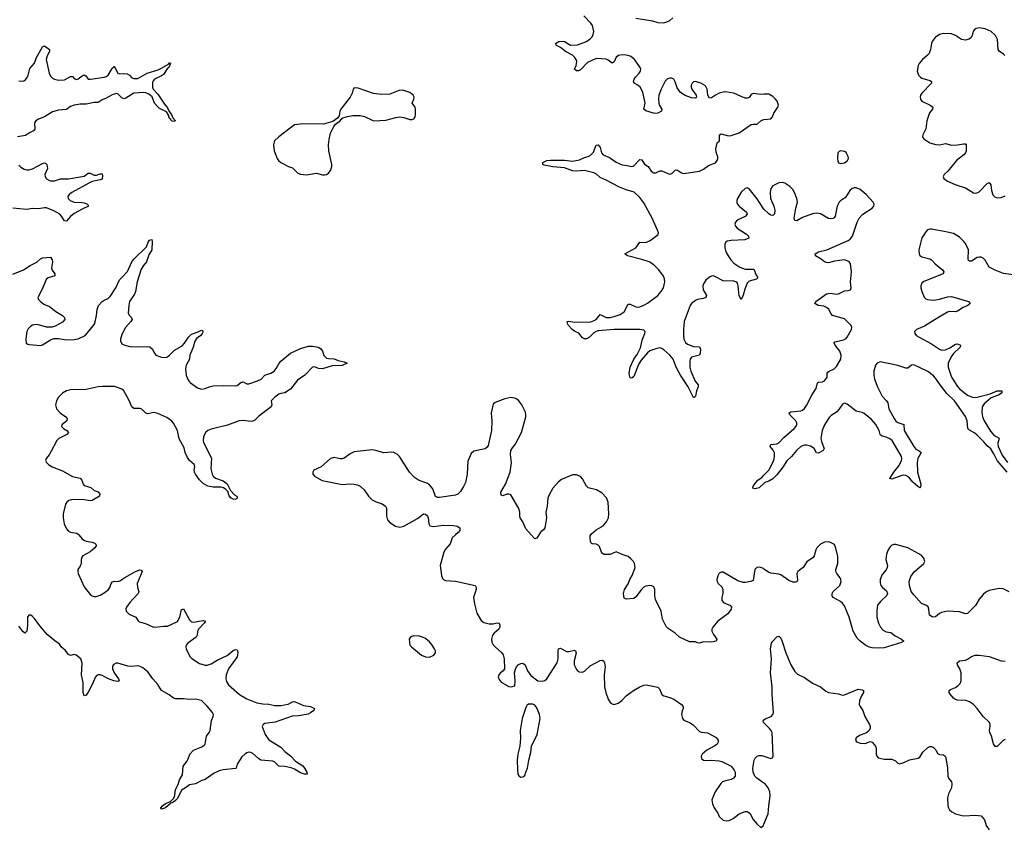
# Model space of a CAD drawing. Header units: inches. Extents: x 1694897 to 1849880, y 907231 to 1017944.
# Tile 118 of 171: x 1782499 to 1792422, y 967043 to 975190. Entities that reach past the tile are written whole.
import ezdxf

# ---------------------------------------------------------------- set-up
doc = ezdxf.new("R2010")
doc.units = ezdxf.units.IN
doc.header["$MEASUREMENT"] = 0
for name, color, linetype in [('B7986', 7, 'Continuous'), ('B7987', 7, 'Continuous'), ('B7996', 7, 'Continuous'), ('B7997', 7, 'Continuous')]:
    doc.layers.add(name, color=color, linetype=linetype)

msp = doc.modelspace()

# ---------------------------------------------------------------- linework, layer by layer
at = {"layer": 'B7986', "color": 6}
for points, elevation in [([(1783096.1, 970000), (1783124, 969964), (1783145.7, 969945.7), (1783170, 969935.7), (1783230, 969926), (1783255.5, 969915.5), (1783265.8, 969905.8), (1783270.3, 969890), (1783256.2, 969870), (1783210, 969829.9), (1783137.3, 969790), (1783125.4, 969774.6), (1783119.8, 969750), (1783119.8, 969710), (1783110, 969684), (1783086.4, 969650), (1783083.8, 969630), (1783087, 969610), (1783150, 969476.4), (1783210, 969398.3), (1783230, 969383.9), (1783250, 969378), (1783270, 969379.4), (1783310, 969393.4), (1783350, 969415.8), (1783393.3, 969450), (1783407.9, 969470), (1783421.1, 969510), (1783433.6, 969526.4), (1783450, 969533.6), (1783490, 969530.1), (1783510, 969535.7), (1783558.9, 969570), (1783666.4, 969630), (1783710, 969646.7), (1783725.1, 969645.1), (1783732.8, 969630), (1783684.4, 969510), (1783685.3, 969470), (1783699.7, 969430), (1783692.8, 969410), (1783610, 969316.8), (1783574.2, 969270), (1783570, 969256), (1783574, 969230), (1783601.9, 969201.9), (1783669.4, 969169.4), (1783693.4, 969133.4), (1783704.2, 969124.2), (1783766.1, 969106.1), (1783848.8, 969071.2), (1783890, 969071.6), (1783950, 969081), (1783990, 969080.7), (1784090, 969127.6), (1784114.5, 969170), (1784130, 969246.8), (1784150, 969253.4), (1784210, 969143.2), (1784230, 969123.5), (1784250, 969121.3), (1784350, 969138.4), (1784371, 969131), (1784359.7, 969110), (1784300.1, 969050), (1784291.6, 969030), (1784288.9, 968990), (1784278, 968970), (1784195.2, 968910), (1784176.9, 968890), (1784172.9, 968870), (1784177.2, 968850), (1784214.7, 968774.7), (1784234.2, 968754.2), (1784310, 968703.2), (1784367.4, 968687.4), (1784390, 968685.6), (1784430, 968699.2), (1784490, 968737.3), (1784590, 968784.7), (1784650, 968834.4), (1784670, 968843.2), (1784690, 968842), (1784695.9, 968835.9), (1784698.8, 968810), (1784691.5, 968770), (1784603.7, 968650), (1784581.8, 968590), (1784577.5, 968550), (1784583.1, 968523.1), (1784602.7, 968490), (1784713, 968390), (1784790, 968346.1), (1784890, 968306.5), (1784950, 968296.6), (1785010, 968293.4), (1785070, 968280.1), (1785130, 968279.5), (1785206.1, 968293.9), (1785250, 968315.9), (1785270, 968320.9), (1785361, 968281), (1785430, 968269.1), (1785470.3, 968250), (1785463.7, 968230), (1785430, 968205.3), (1785405.9, 968194.1), (1785310, 968176.6), (1785246, 968174), (1785074.1, 968114.1), (1784970, 968098), (1784952.4, 968090), (1784944, 968070), (1784972.8, 967990), (1785010, 967935.2), (1785130, 967859.3), (1785170, 967815.7), (1785230, 967772.4), (1785278.2, 967718.2), (1785351.9, 967671.9), (1785370.2, 967650), (1785392.9, 967610), (1785396.3, 967590), (1785392.8, 967587.3), (1785370, 967588.7), (1785330, 967603.4), (1785270, 967640.3), (1785233.8, 967653.8), (1785170, 967666.9), (1785110, 967668.7), (1785070.8, 967710), (1785050, 967719.2), (1784930, 967730), (1784905.8, 967745.8), (1784850, 967796.7), (1784830, 967807.2), (1784810, 967810.8), (1784790, 967804.8), (1784770, 967792.1), (1784738.1, 967761.9), (1784690.2, 967690), (1784682.6, 967650), (1784675.4, 967644.6), (1784550, 967634), (1784510, 967621.7), (1784460.7, 967599.3), (1784370, 967535.7), (1784335.5, 967524.5), (1784270, 967490.8), (1784210, 967482.6), (1784170, 967451.7), (1784130, 967429), (1784090, 967342.9), (1784070, 967323.2), (1784050, 967308.2), (1784023.6, 967296.4), (1783970, 967248.4), (1783930, 967235.1), (1783922.3, 967242.3), (1783921.3, 967250), (1783937.4, 967270), (1783964.4, 967290), (1784022, 967318), (1784052.7, 967347.3), (1784063.9, 967376.1), (1784070, 967435), (1784095, 967485), (1784109.1, 967530.9), (1784139, 967581), (1784145.9, 967670), (1784182.8, 967717.2), (1784197.1, 967742.9), (1784213, 967790), (1784249.5, 967830.5), (1784335.5, 967864.5), (1784359.9, 967880.1), (1784368.5, 967891.5), (1784382.4, 967970), (1784410, 968010), (1784418.3, 968030), (1784431.1, 968130), (1784449.3, 968170), (1784453.4, 968190), (1784444, 968210), (1784390, 968273), (1784350, 968315.4), (1784330, 968329.9), (1784270, 968343.2), (1784210, 968339.8), (1784150, 968348.2), (1784070, 968347.4), (1784050, 968353.4), (1784006.9, 968386.9), (1783930, 968432.2), (1783891.8, 968491.8), (1783840.1, 968550), (1783790, 968620.1), (1783741.1, 968661.1), (1783714.1, 968674.1), (1783690, 968679.5), (1783625.1, 968674.9), (1783590, 968677.2), (1783490, 968708.1), (1783470, 968707.6), (1783440.4, 968690), (1783433.3, 968670), (1783434, 968650), (1783450.1, 968610), (1783494.6, 968550), (1783501.2, 968530), (1783490, 968523.9), (1783446.6, 968530), (1783393.5, 968550), (1783330, 968584.4), (1783310, 968590.6), (1783290, 968589.1), (1783270, 968576.5), (1783258.4, 968561.6), (1783235.3, 968504.7), (1783190, 968414.8), (1783170, 968384.6), (1783150, 968378.5), (1783140.1, 968410), (1783137.5, 968510), (1783123.9, 968590), (1783127.4, 968707.4), (1783114.9, 968750), (1783070, 968789), (1783050, 968793.6), (1783010, 968785), (1782990, 968793.9), (1782958.6, 968838.6), (1782925.6, 968865.6), (1782899.2, 968899.3), (1782852.2, 968932.2), (1782776.7, 968996.7), (1782702.2, 969082.2), (1782650, 969155.7), (1782630, 969178.2), (1782610, 969192.3), (1782590, 969192.3), (1782578.2, 969170), (1782577.6, 969090), (1782570.1, 969029.9), (1782562, 969018), (1782550, 969010.8), (1782530, 969026.3), (1782490, 969079.1)], 700), ([(1786891.9, 970000), (1786858.7, 969970), (1786836.5, 969910), (1786790, 969855.6), (1786773, 969827), (1786736.1, 969690), (1786749.1, 969589.1), (1786760.7, 969560.7), (1786770.2, 969550.2), (1786790, 969540.3), (1786890, 969534.3), (1787088, 969488), (1787098.6, 969470), (1787098.8, 969450), (1787073.8, 969370), (1787083.6, 969303.6), (1787104.9, 969210), (1787150, 969135.5), (1787177.6, 969117.6), (1787230, 969104.2), (1787270, 969104.4), (1787310, 969113.6), (1787330, 969108.5), (1787339.3, 969090), (1787339.4, 969070), (1787327.2, 969050), (1787279.4, 969010), (1787263, 968990), (1787252.8, 968950), (1787258.7, 968918.7), (1787271.5, 968891.5), (1787290.2, 968870), (1787356.2, 968816.2), (1787370.2, 968790), (1787382.4, 968750), (1787384, 968650), (1787370.2, 968629.8), (1787343.7, 968610), (1787328.9, 968590), (1787322.6, 968570), (1787330, 968541), (1787350, 968514.8), (1787430, 968470.8), (1787452.5, 968467.5), (1787490, 968478), (1787493.6, 968533.6), (1787485.1, 968610), (1787494.6, 968645.4), (1787505.1, 968670), (1787522.9, 968690), (1787550, 968704.9), (1787570, 968708), (1787594.9, 968690), (1787615.3, 968630), (1787650, 968582.4), (1787720.5, 968530), (1787765.3, 968525.3), (1787790, 968531.3), (1787812.8, 968550), (1787917, 968710), (1787927.4, 968750), (1787925, 968835), (1787930, 968852), (1787950, 968857.3), (1788010, 968825.5), (1788034.6, 968825.4), (1788090, 968837.4), (1788101.6, 968830), (1788106.8, 968806.8), (1788086.1, 968730), (1788087, 968690), (1788110, 968643.1), (1788125.4, 968625.4), (1788138.4, 968618.4), (1788170, 968616.5), (1788190, 968625.4), (1788250, 968679.8), (1788350, 968734), (1788370, 968737), (1788385.8, 968725.8), (1788392.9, 968710), (1788398, 968670), (1788389.3, 968589.3), (1788393.1, 968470), (1788407.2, 968410), (1788430, 968346), (1788450, 968311.3), (1788470, 968296), (1788491.1, 968291.1), (1788530, 968304), (1788567.9, 968332.1), (1788610, 968376.3), (1788683.7, 968430), (1788750, 968467.2), (1788790, 968484.2), (1788812.2, 968487.7), (1788930, 968464.2), (1788948, 968448), (1788970, 968393), (1788990, 968377.1), (1789050, 968362.4), (1789090, 968346), (1789170.5, 968290), (1789186, 968270), (1789186.4, 968250), (1789174.7, 968225.3), (1789168.8, 968190), (1789180.4, 968150), (1789194, 968134), (1789250, 968107.7), (1789285.4, 968085.4), (1789350, 968017), (1789370.2, 968010.2), (1789430, 968003.5), (1789450, 967995.5), (1789518.2, 967958.2), (1789538.6, 967930), (1789539.7, 967910), (1789529, 967890), (1789506.5, 967873.5), (1789422.6, 967830), (1789377.6, 967790), (1789367, 967770), (1789370, 967744.9), (1789390, 967730.5), (1789406.5, 967726.5), (1789470.9, 967729.1), (1789550, 967721.5), (1789575.1, 967715.1), (1789668.1, 967668.1), (1789700.4, 967630), (1789708.4, 967610), (1789708.2, 967570), (1789690, 967545.1), (1789670, 967535.8), (1789601, 967519), (1789580.7, 967510), (1789564.5, 967495.5), (1789508, 967412), (1789475.3, 967330), (1789480.4, 967290), (1789499.5, 967250), (1789536.2, 967196.2), (1789550, 967162), (1789590, 967126), (1789618, 967118), (1789650, 967122), (1789690, 967143.6), (1789750, 967187.5), (1789810, 967211.1), (1789830, 967213.2), (1789857.3, 967197.3), (1789890, 967132.7), (1789930, 967084), (1789970, 967050.8), (1789994, 967070), (1790000, 967084.5)], 800), ([(1787731.5, 970000), (1787710, 969965.2), (1787690, 969959.4), (1787654.4, 970000)], 800), ([(1790000, 969655.5), (1789990, 969662.6), (1789950, 969674.1), (1789929.6, 969670.4), (1789908.8, 969651.2), (1789890, 969540.2), (1789869.1, 969530.9), (1789810, 969520.2), (1789790, 969520.6), (1789738, 969538), (1789590, 969623.6), (1789570, 969623.4), (1789550, 969612.2), (1789533.4, 969586.6), (1789524.3, 969550), (1789527.8, 969530), (1789539.4, 969510), (1789575.5, 969475.5), (1789586.9, 969450), (1789585.2, 969410), (1789574.8, 969370), (1789576.8, 969336.8), (1789596, 969316), (1789656.6, 969290), (1789672.3, 969270), (1789668.9, 969250), (1789636.5, 969203.5), (1789536, 969130), (1789483.3, 969070), (1789474, 969050), (1789473.5, 969030), (1789490, 968994.2), (1789524.2, 968950), (1789518, 968930), (1789470, 968917.6), (1789390, 968922.4), (1789350, 968908), (1789330, 968911.9), (1789310, 968923.1), (1789250, 968921.8), (1789148.6, 968968.6), (1789103.8, 969010), (1789034.8, 969054.8), (1789015.7, 969075.7), (1788979, 969150), (1788964.2, 969230), (1788906.4, 969350), (1788899.9, 969390), (1788899.4, 969450), (1788890, 969476.3), (1788870, 969486.4), (1788849, 969489), (1788810, 969481.6), (1788790, 969471.4), (1788766.5, 969450), (1788710, 969373.8), (1788690, 969359.4), (1788610, 969352.8), (1788590, 969362.4), (1788583.8, 969410), (1788593, 969450), (1788630, 969504.7), (1788647.9, 969550), (1788672.8, 969590), (1788702, 969670), (1788696.5, 969710), (1788685.6, 969730), (1788659.6, 969759.6), (1788630, 969780.7), (1788570, 969801.8), (1788510, 969829.8), (1788450, 969803.1), (1788390, 969802.9), (1788372.7, 969812.7), (1788363.9, 969823.9), (1788341.3, 969881.3), (1788330, 969897.3), (1788310, 969906), (1788269.1, 969909.1), (1788257.4, 969917.4), (1788250.5, 969930.5), (1788248.2, 969970), (1788249.9, 969990), (1788255.2, 970000)], 800), ([(1790000, 968105.3), (1789995.3, 968110), (1789991.1, 968130), (1790000, 968136.7)], 800), ([(1790000, 967497.8), (1789926.6, 967550), (1789906.3, 967570), (1789891, 967610), (1789887.6, 967650), (1789901.5, 967730), (1789910.7, 967749.3), (1789930, 967770.3), (1789950, 967777.7), (1789977.8, 967777.8), (1790000, 967770.5)], 800)]:
    msp.add_lwpolyline(points, dxfattribs=dict(at, elevation=elevation))
at = {"layer": 'B7986', "color": 6, "elevation": 800}
for points in [[(1786470, 968980.9), (1786450, 968977.4), (1786433, 968967), (1786424.6, 968950), (1786426.1, 968913.9), (1786432.8, 968890), (1786446.7, 968870), (1786550, 968787.3), (1786590, 968772.1), (1786630, 968768.2), (1786674, 968786), (1786689.6, 968810), (1786688.2, 968830), (1786680.4, 968850), (1786656.4, 968890), (1786630, 968922.6), (1786590, 968955.1), (1786559.5, 968970), (1786530, 968978)], [(1787670, 968294.7), (1787627.7, 968292.3), (1787610, 968279.5), (1787598.5, 968261.5), (1787562.8, 968150), (1787544.2, 968030), (1787545.5, 967950), (1787540.3, 967870), (1787518.4, 967790), (1787513.4, 967730), (1787516.8, 967636.8), (1787521, 967590), (1787530, 967572), (1787550, 967558), (1787570, 967562), (1787590, 967574), (1787599, 967610), (1787617, 967650), (1787629.3, 967730), (1787651.5, 967808.5), (1787656.9, 967870), (1787712.9, 967990), (1787743.5, 968150), (1787736.5, 968190), (1787710, 968257), (1787690, 968285.1)]]:
    msp.add_lwpolyline(points, close=True, dxfattribs=at)
at = {"layer": 'B7987', "color": 6}
for points, elevation in [([(1790000, 974438.2), (1789970, 974436.8), (1789890, 974447.8), (1789870, 974435.1), (1789852.5, 974407.5), (1789830, 974400.5), (1789810, 974400.6), (1789770, 974414.8), (1789697.6, 974450), (1789610, 974462.5), (1789590, 974461.1), (1789550, 974448.2), (1789510, 974431.1), (1789470, 974401.3), (1789450, 974400.8), (1789433.7, 974430), (1789428, 974490), (1789410, 974522.3), (1789365.3, 974550), (1789310, 974566.9), (1789290, 974563), (1789275, 974550), (1789266.3, 974530), (1789266.4, 974510), (1789273.4, 974490), (1789316.8, 974430), (1789319, 974410), (1789310, 974398.9), (1789270, 974402.7), (1789205.4, 974425.4), (1789158.2, 974458.2), (1789124.2, 974504.2), (1789104.9, 974564.9), (1789090.5, 974590.5), (1789070, 974601.1), (1789050, 974601.5), (1789027.4, 974592.6), (1789005.2, 974570), (1788964.8, 974490), (1788941.6, 974430), (1788936.5, 974390), (1788939, 974350), (1788946.8, 974326.8), (1788971.3, 974290), (1788967.7, 974270), (1788930, 974249.6), (1788910, 974245.6), (1788888.2, 974248.2), (1788810.4, 974270.4), (1788790.6, 974290), (1788802.7, 974350), (1788778.4, 974458.4), (1788751.8, 974511.8), (1788730.5, 974530.5), (1788691.4, 974550), (1788685, 974570), (1788691.4, 974590), (1788705.3, 974610), (1788743.4, 974650), (1788754.2, 974670), (1788757.6, 974690), (1788752.5, 974710), (1788739.6, 974730), (1788694.5, 974790), (1788670, 974813.1), (1788650, 974823.9), (1788610, 974834.3), (1788570, 974836.6), (1788534.4, 974830), (1788510, 974813.8), (1788490, 974765.8), (1788470, 974752.4), (1788430, 974783.5), (1788411.3, 974791.3), (1788310, 974798.6), (1788220.4, 974759.6), (1788150, 974686), (1788130, 974674.1), (1788110, 974674.4), (1788089.1, 974690), (1788106.1, 974730), (1788112.8, 974770), (1788109, 974790), (1788095.1, 974810), (1788070, 974833.2), (1787999.6, 974870), (1787950, 974911.2), (1787909.7, 974930), (1787898, 974950), (1787931.8, 974970), (1787966.6, 974973.4), (1787990, 974969), (1788050, 974934.9), (1788122.2, 974937.8), (1788210, 974971.4), (1788250, 974996.3), (1788270, 975017.2), (1788280.1, 975039.9), (1788284.1, 975070), (1788272.5, 975130), (1788256.3, 975156.3), (1788184.2, 975230)], 700), ([(1788710, 975206.2), (1788877.4, 975177.4), (1788930, 975162.3), (1788990, 975159.7), (1789030, 975171.2), (1789050, 975182.8), (1789082.7, 975210)], 700), ([(1782490, 974573.9), (1782532.3, 974570), (1782550, 974576.9), (1782570, 974599.6), (1782585.4, 974630), (1782602.7, 974697.3), (1782647.9, 974752.1), (1782668.8, 974810), (1782724.4, 974910), (1782730, 974917.7), (1782750, 974926.3), (1782800.3, 974890), (1782800.6, 974870), (1782775.2, 974824.8), (1782767.8, 974790), (1782796.8, 974650), (1782810, 974622.7), (1782830, 974600.1), (1782849.7, 974589.7), (1782890, 974581.1), (1782950, 974584.9), (1783010, 974618.7), (1783030, 974619), (1783050, 974598), (1783070, 974587.4), (1783090, 974594.3), (1783130, 974626), (1783150, 974633.8), (1783165.5, 974625.5), (1783190.8, 974590.8), (1783213.2, 974590), (1783350, 974610.6), (1783370, 974616.2), (1783390, 974630.8), (1783430, 974699.5), (1783450, 974718.4), (1783463.1, 974703.1), (1783490, 974650.9), (1783510, 974646.1), (1783550, 974649.1), (1783583.9, 974644), (1783606.2, 974630), (1783630, 974602.9), (1783650, 974596.3), (1783690, 974596.3), (1783782.5, 974650), (1783896.5, 974683.5), (1783923.3, 974696.7), (1783998.6, 974741.4), (1784010, 974756.5), (1784017, 974757), (1784020.5, 974750), (1784001.3, 974710), (1783985.8, 974694.2), (1783950, 974639.1), (1783930, 974624), (1783859.6, 974590), (1783844.4, 974575.6), (1783838.9, 974561), (1783836.4, 974510), (1783843.1, 974490), (1783890, 974440.6), (1783957.6, 974337.6), (1783990, 974300.5), (1784006.1, 974266.1), (1784030, 974236.5), (1784041.3, 974201.3), (1784070, 974169.7), (1784050, 974163.8), (1784029.9, 974170), (1784023.5, 974183.5), (1784010, 974193.3), (1783995.7, 974235.7), (1783980.4, 974260.4), (1783910, 974294.8), (1783890, 974313.1), (1783859.1, 974350), (1783834.3, 974414.3), (1783800.4, 974440.4), (1783772, 974451.9), (1783750, 974454.9), (1783650.8, 974449.2), (1783570, 974399), (1783550, 974394.3), (1783530, 974404.4), (1783490, 974443.8), (1783470, 974448.1), (1783430, 974433), (1783370, 974397.9), (1783330, 974382.4), (1783290, 974355.1), (1783250, 974356), (1783170, 974339.8), (1783110, 974338.9), (1783050, 974330.3), (1783010, 974314.1), (1782970, 974284.5), (1782890, 974277.5), (1782830, 974261.4), (1782748.1, 974210), (1782690, 974186.9), (1782661.9, 974170), (1782649.6, 974150), (1782651.8, 974088.2), (1782638, 974070), (1782597.6, 974050), (1782557.8, 974022.2), (1782477.3, 974010)], 700), ([(1790000, 973282.1), (1789991.8, 973290), (1789930, 973384.2), (1789850, 973487), (1789830, 973496), (1789810, 973490.4), (1789770, 973452.2), (1789731.7, 973390), (1789726.3, 973370), (1789727.4, 973347.4), (1789733.9, 973330), (1789749.2, 973310), (1789825.6, 973250), (1789830.6, 973230), (1789810, 973205.6), (1789729.2, 973170), (1789712, 973150), (1789707.8, 973130), (1789713.8, 973110), (1789728.7, 973090), (1789824.8, 973030), (1789844.5, 973010), (1789847.6, 972990), (1789808.6, 972971.4), (1789670, 972965.2), (1789630, 972957.2), (1789613.5, 972946.5), (1789604.6, 972930), (1789604.4, 972890), (1789615.8, 972850), (1789637.8, 972810), (1789665.2, 972770), (1789697.3, 972737.3), (1789756.8, 972696.8), (1789810, 972675.6), (1789896.7, 972676.7), (1789904.7, 972664.7), (1789914.8, 972630), (1789938.7, 972590), (1789924.2, 972575.8), (1789850, 972556.3), (1789830, 972535.3), (1789806.2, 972473.8), (1789790, 972415.1), (1789770, 972371.3), (1789750, 972409.6), (1789740.1, 972510), (1789734.4, 972534.4), (1789726, 972546), (1789695.5, 972555.5), (1789590, 972558), (1789510, 972600.3), (1789490, 972608), (1789470, 972606.1), (1789450, 972596.7), (1789413.5, 972566.5), (1789390.5, 972530), (1789385.2, 972510), (1789387.5, 972470), (1789421.8, 972410), (1789414.7, 972390), (1789390, 972379.7), (1789330, 972371.1), (1789310, 972361.4), (1789270, 972331.7), (1789257.3, 972310), (1789195.6, 972150), (1789188.5, 972068.5), (1789188.5, 972008.5), (1789193.5, 971970), (1789210, 971936.5), (1789230, 971919.5), (1789290, 971896), (1789350, 971893), (1789359.8, 971870), (1789358, 971830), (1789351.2, 971808.8), (1789271, 971789), (1789256.6, 971770), (1789252.9, 971750), (1789254.4, 971690), (1789262.1, 971650), (1789308.1, 971548.1), (1789338, 971510), (1789338, 971490), (1789318.5, 971450), (1789310, 971397.2), (1789295.8, 971384.2), (1789290, 971383.5), (1789236.3, 971490), (1789157.9, 971610), (1789115, 971690), (1789084.1, 971770), (1789049.9, 971810), (1788990, 971864.9), (1788970, 971877.4), (1788950, 971883), (1788910, 971875.5), (1788850, 971852.9), (1788825.5, 971834.4), (1788761.4, 971758.6), (1788737.6, 971722.4), (1788690, 971595.6), (1788670, 971579.6), (1788650, 971582.7), (1788642.6, 971622.6), (1788650, 971690.3), (1788687.4, 971770), (1788722.4, 971817.6), (1788756.7, 971883.3), (1788776.7, 971970), (1788799.9, 972030), (1788803.5, 972050), (1788790, 972061.4), (1788750, 972069), (1788490, 972068.8), (1788330, 972054.7), (1788310, 972049.6), (1788284.5, 972035.5), (1788242.7, 971990), (1788210, 971976.3), (1788190, 971973.6), (1788170, 971984.8), (1788133.2, 972033.2), (1788090, 972053.1), (1788067.4, 972070), (1788031.5, 972110), (1788019.7, 972130), (1788016, 972150), (1788030, 972154), (1788090, 972142), (1788255.2, 972144.8), (1788290, 972157.8), (1788309.6, 972170.5), (1788350, 972218.3), (1788410, 972191.1), (1788450, 972191), (1788490, 972198.2), (1788550, 972221.4), (1788590, 972247.8), (1788630, 972323.6), (1788650, 972324.6), (1788710, 972296.3), (1788730, 972293.1), (1788750, 972296.3), (1788790, 972312.7), (1788826.1, 972333.9), (1788930, 972412.5), (1788963, 972450), (1788986, 972490), (1789000.5, 972550), (1788997.6, 972577.6), (1788987.2, 972607.2), (1788941.7, 972670), (1788890, 972719.9), (1788841.4, 972750), (1788770, 972774.7), (1788623.7, 972810), (1788596.3, 972830), (1788708.8, 972891.2), (1788750, 972948), (1788810, 972946.9), (1788853.8, 972966.1), (1788935.3, 973024.7), (1788936.2, 973043.8), (1788928.3, 973070), (1788873.4, 973190), (1788790, 973344.6), (1788750, 973397.1), (1788691, 973451), (1788610, 973476.1), (1788544.2, 973504.2), (1788410, 973573.8), (1788350, 973598.8), (1788313.4, 973633.4), (1788287.1, 973647.1), (1788190, 973671.8), (1788110, 973663), (1788070, 973667.6), (1787990, 973697.3), (1787871.9, 973708.1), (1787785.4, 973725.4), (1787772, 973730), (1787771.8, 973750), (1787813.2, 973770), (1787850, 973776.3), (1787990, 973776.1), (1788070, 973765.6), (1788141.7, 973778.3), (1788190, 973800.2), (1788230, 973811.2), (1788250, 973822.8), (1788283, 973857), (1788310, 973924.4), (1788330, 973930.4), (1788350, 973903.1), (1788364, 973850), (1788378, 973830), (1788443, 973803), (1788510, 973754.1), (1788570, 973728.4), (1788622.7, 973722.7), (1788670, 973710.2), (1788685.4, 973714.6), (1788750, 973782.7), (1788770, 973778.8), (1788794.4, 973734.4), (1788832.1, 973710), (1788864.7, 973664.7), (1788890, 973648.7), (1788910, 973647.3), (1788950, 973666.1), (1788970, 973668.3), (1789030, 973639.3), (1789050, 973634.4), (1789070, 973642), (1789110, 973676.1), (1789130, 973673.8), (1789170, 973646.9), (1789190, 973639.6), (1789350, 973665.4), (1789390, 973685.5), (1789439.6, 973720.4), (1789510, 973748.9), (1789529.8, 973770), (1789535.4, 973790), (1789533.8, 973810), (1789516.7, 973856.7), (1789513.6, 973890), (1789527.7, 973950), (1789551.1, 973970), (1789552.3, 974030), (1789570, 974038.5), (1789630, 974022.6), (1789650, 974019.7), (1789670, 974023.4), (1789750.8, 974049.2), (1789870, 974133.2), (1789890, 974138.2), (1789930, 974137.8), (1789968.6, 974171.4), (1789990, 974182.2), (1790000, 974183.4)], 700), ([(1782490, 973723.2), (1782510, 973704.7), (1782544.6, 973684.6), (1782570, 973676.6), (1782590, 973676.1), (1782630, 973688.5), (1782730, 973740.7), (1782750, 973747.4), (1782762, 973742), (1782772.4, 973730), (1782778.1, 973690), (1782754.4, 973630), (1782755.1, 973610), (1782767.9, 973587.9), (1782792, 973572), (1782810, 973565.9), (1782850, 973565.6), (1782910, 973588.2), (1782990, 973587.8), (1783130, 973609.2), (1783150, 973615.2), (1783190, 973642.7), (1783210, 973642.8), (1783250, 973624.7), (1783274.9, 973625.1), (1783310, 973636.8), (1783330, 973638.4), (1783335.3, 973615.3), (1783330, 973585), (1783310, 973576.5), (1783230, 973558.9), (1783195.9, 973544.1), (1783026, 973450), (1782997.5, 973430), (1782985.3, 973410), (1782986.8, 973390), (1783007.1, 973367.1), (1783050, 973352.2), (1783129.3, 973349.3), (1783150, 973344.4), (1783183.6, 973330), (1783192.9, 973310), (1783130, 973282.4), (1783050, 973237.1), (1783010, 973206.6), (1782970, 973161.4), (1782950, 973164.3), (1782921.6, 973210), (1782903, 973230), (1782844.1, 973264.1), (1782770, 973293.6), (1782750, 973295.8), (1782690, 973285.4), (1782630, 973286.2), (1782570, 973278.6), (1782430, 973292.3)], 700), ([(1782430, 972627.3), (1782536.2, 972670), (1782604.8, 972715.2), (1782673.8, 972746.2), (1782710, 972781.6), (1782728.2, 972791.8), (1782810, 972798), (1782827.3, 972770), (1782828.9, 972750), (1782818.6, 972690), (1782825.8, 972665.8), (1782853.2, 972630), (1782852.8, 972610), (1782786, 972590), (1782766.3, 972573.7), (1782726.3, 972473.7), (1782683.5, 972390), (1782688.3, 972370), (1782707.5, 972350), (1782744.3, 972324.3), (1782800.8, 972300.8), (1782862.2, 972250), (1782929.2, 972210), (1782951.3, 972190), (1782955.3, 972170), (1782930, 972143.9), (1782856.2, 972103.8), (1782827.1, 972092.9), (1782770, 972090.7), (1782690, 972116.1), (1782670, 972118.2), (1782630, 972110.8), (1782610, 972101.5), (1782583.6, 972076.4), (1782572.2, 972050), (1782561.5, 971970), (1782565.5, 971930), (1782580.3, 971920.2), (1782596.7, 971916.7), (1782710, 971907.4), (1782730, 971913.4), (1782810, 971965.8), (1782843.3, 971976.7), (1782890, 971978.9), (1782970, 971963.2), (1783050, 971968.6), (1783090, 971975.6), (1783159.2, 972010), (1783230, 972091.1), (1783256.3, 972130), (1783274.2, 972210), (1783279, 972270), (1783293.6, 972310), (1783330.7, 972350), (1783350, 972364.8), (1783390, 972382.2), (1783410, 972401), (1783468.9, 972490), (1783505.2, 972570), (1783530, 972591.1), (1783585.6, 972654.4), (1783629.7, 972750.3), (1783650, 972779), (1783777.1, 972902.9), (1783795.3, 972950), (1783808.9, 972970), (1783830, 972976.4), (1783835.6, 972955.6), (1783830.1, 972870), (1783800.6, 972819.4), (1783779, 972750), (1783745.5, 972714.5), (1783723.7, 972676.3), (1783682.4, 972550), (1783665.4, 972450), (1783655, 972425), (1783606.4, 972350), (1783597.8, 972310), (1783592, 972232), (1783606.3, 972210), (1783626.7, 972190), (1783632, 972170), (1783620.7, 972150), (1783565.6, 972090), (1783530, 972018), (1783514, 971970), (1783513.7, 971953.7), (1783530, 971925), (1783558.4, 971910), (1783610, 971895.9), (1783730, 971893.5), (1783790, 971897.9), (1783810, 971893.1), (1783837.1, 971870), (1783850, 971839.3), (1783871.4, 971811.4), (1783929.1, 971789.1), (1783970, 971787.5), (1783990, 971794.3), (1784010, 971808.7), (1784059.9, 971860.1), (1784136.2, 971903.8), (1784160.6, 971930), (1784199.6, 971990), (1784230, 972021.3), (1784296.4, 972043.6), (1784330, 972060.7), (1784339.5, 972059.5), (1784348.7, 972050), (1784339, 972030), (1784323.5, 972010), (1784282.2, 971977.8), (1784263.6, 971950), (1784248.9, 971890), (1784215.4, 971810), (1784211.1, 971768.9), (1784177.8, 971710), (1784171.7, 971670), (1784176.2, 971610), (1784190, 971573), (1784206.1, 971546.1), (1784221.3, 971530), (1784290, 971482.3), (1784330, 971468), (1784370, 971473.7), (1784408.9, 971491.1), (1784450, 971500.6), (1784550, 971505.2), (1784670, 971501.3), (1784690, 971505.2), (1784730, 971537.4), (1784740.3, 971539.7), (1784750, 971541.3), (1784790, 971521.4), (1784810, 971521.9), (1784895.4, 971550), (1784932.4, 971567.6), (1784970, 971608.4), (1785030, 971628.3), (1785063.7, 971650), (1785085.2, 971674.8), (1785110, 971723.8), (1785130, 971748.8), (1785226.9, 971830), (1785330, 971878.1), (1785410, 971900.4), (1785450, 971901.1), (1785511.9, 971891.9), (1785533.3, 971873.3), (1785549.6, 971850), (1785565.5, 971805.5), (1785590, 971781), (1785610, 971775.1), (1785670, 971774.5), (1785710, 971758), (1785770, 971744.4), (1785800.5, 971730), (1785750, 971704.7), (1785650, 971701.1), (1785550, 971671.6), (1785510, 971677.3), (1785470, 971693.7), (1785450, 971689.6), (1785374, 971610), (1785300.1, 971559.9), (1785230, 971467.2), (1785170, 971429.8), (1785130, 971425.3), (1785110, 971417.7), (1785070, 971387.5), (1785033.6, 971350), (1785040.7, 971310), (1785032.3, 971290), (1784910, 971196.2), (1784870, 971154.5), (1784850, 971145.4), (1784830, 971143.4), (1784750, 971151.5), (1784710, 971149.4), (1784594.5, 971105.5), (1784430, 971064.8), (1784395, 971050), (1784371.5, 971030), (1784353, 970987), (1784349.6, 970950.4), (1784352.7, 970930), (1784431, 970771), (1784425, 970665), (1784438.3, 970610), (1784450.1, 970590.1), (1784472, 970572), (1784550, 970544.7), (1784590, 970515.1), (1784625.1, 970445.1), (1784663.6, 970403.6), (1784687.3, 970390), (1784696, 970370), (1784670, 970357.2), (1784650, 970359.3), (1784630, 970369.4), (1784610, 970393.2), (1784596.8, 970436.8), (1784578.1, 970458.1), (1784553.4, 970473.4), (1784530, 970479.2), (1784450, 970479.5), (1784395.3, 970490), (1784350, 970516.2), (1784310, 970554.4), (1784270.8, 970610), (1784262.6, 970630), (1784258.2, 970650), (1784263.6, 970690), (1784257.5, 970710), (1784210, 970748.6), (1784190, 970778.2), (1784166.2, 970830), (1784156, 970876), (1784106.7, 970966.7), (1784089.5, 971050), (1784050, 971126.7), (1784030, 971149.1), (1783982.6, 971182.6), (1783890, 971222.4), (1783850, 971231.7), (1783790, 971217.7), (1783770, 971226.4), (1783730, 971267.7), (1783710, 971272.9), (1783650, 971272.2), (1783631, 971291), (1783600.5, 971360.5), (1783550, 971449.7), (1783527.9, 971467.9), (1783485.9, 971485.9), (1783453.5, 971493.5), (1783334, 971494), (1783290, 971489.9), (1783170, 971464.2), (1783010, 971461.9), (1782970, 971451.3), (1782930, 971428.4), (1782890, 971386), (1782869.7, 971350), (1782861.7, 971310), (1782871.9, 971270), (1782910, 971227.5), (1782965.8, 971190), (1782979.1, 971170), (1782973.4, 971150), (1782928.7, 971111.3), (1782921.7, 971090), (1782939.2, 971070), (1782975.8, 971050), (1782991.4, 971030), (1782975.9, 971010), (1782892.2, 970970), (1782873.4, 970950), (1782817.5, 970842.5), (1782795, 970804.9), (1782766.7, 970770), (1782759.3, 970750), (1782770.4, 970730), (1782790.3, 970710), (1782826, 970686), (1782930, 970643.4), (1783030, 970587), (1783109.3, 970569.3), (1783126.7, 970550), (1783138.6, 970510), (1783150, 970496.1), (1783215.4, 970475.4), (1783250, 970447.1), (1783290, 970434.7), (1783307, 970410), (1783303.5, 970390), (1783230, 970346.6), (1783210, 970344.1), (1783150, 970352.4), (1783030, 970354.6), (1782995, 970345), (1782972.9, 970330), (1782960.7, 970310), (1782938, 970210), (1782937.2, 970170), (1782947.9, 970110), (1782970, 970059.6), (1782990, 970036.2), (1783010, 970025.3), (1783075.6, 970015.6), (1783090, 970007.8), (1783096.1, 970000)], 700), ([(1787654.4, 970000), (1787601, 970061), (1787570.6, 970130), (1787542.7, 970170), (1787538.9, 970190), (1787541.2, 970230), (1787530, 970263.7), (1787450, 970402.4), (1787430, 970411.4), (1787410, 970409.5), (1787370, 970394.6), (1787350, 970398.4), (1787348.8, 970430), (1787393.7, 970510), (1787440.9, 970630), (1787456.3, 970730), (1787444.7, 970810), (1787450.5, 970850), (1787464.4, 970875.6), (1787492.2, 970910), (1787556.5, 971030), (1787599.2, 971190), (1787601.5, 971210), (1787597.1, 971237.1), (1787558.9, 971310), (1787529.8, 971349.8), (1787510, 971367.3), (1787490, 971377.6), (1787450, 971382.9), (1787388.8, 971371.2), (1787290, 971334), (1787270, 971315.3), (1787250.4, 971230), (1787256.2, 971143.8), (1787254.7, 971050), (1787219.4, 970900.6), (1787210, 970883.5), (1787190, 970867.4), (1787076.5, 970843.5), (1787050, 970818.4), (1787017.1, 970742.9), (1787009.5, 970610.5), (1786992.9, 970527.1), (1786973.6, 970486.4), (1786941.8, 970438.2), (1786913.8, 970410), (1786890, 970398), (1786730, 970377.2), (1786710, 970376.3), (1786690, 970386.7), (1786662.1, 970462.1), (1786630, 970503.2), (1786610, 970518.6), (1786518.7, 970550), (1786478.5, 970578.5), (1786428.6, 970630), (1786325.7, 970790), (1786306.3, 970810), (1786270, 970828.7), (1786250, 970831.8), (1786170, 970826.1), (1786090, 970849.9), (1786050, 970855), (1785870, 970834.9), (1785830, 970815.7), (1785770, 970773.3), (1785750, 970767.2), (1785730, 970766.5), (1785670, 970779.2), (1785630, 970770.6), (1785536, 970684), (1785464.4, 970650), (1785454.4, 970630), (1785454.9, 970610), (1785470, 970590.6), (1785547.9, 970547.9), (1785750, 970506.3), (1785830, 970513.3), (1785870, 970511.4), (1785903.1, 970503.1), (1785930, 970489.4), (1785972.4, 970452.4), (1786016.2, 970390), (1786051.9, 970351.9), (1786091.2, 970331.2), (1786153.1, 970313.1), (1786186.8, 970290), (1786195.1, 970270), (1786195, 970190), (1786207.1, 970150), (1786230, 970123.9), (1786287.3, 970087.3), (1786330, 970078.6), (1786370, 970088.6), (1786510, 970164.4), (1786570, 970210.6), (1786590, 970208.8), (1786610.1, 970190.1), (1786616.1, 970170), (1786621.9, 970110), (1786634, 970090), (1786670, 970084.4), (1786770, 970095.9), (1786870, 970095.5), (1786908.5, 970088.5), (1786934.9, 970070), (1786934.9, 970045.1), (1786917.2, 970022.8), (1786891.9, 970000)], 800), ([(1788255.2, 970000), (1788260.5, 970010), (1788309.2, 970050.8), (1788380.4, 970090), (1788413.1, 970130), (1788431.6, 970170), (1788436.5, 970210), (1788430.5, 970330.5), (1788412.2, 970372.2), (1788370, 970419.2), (1788312.1, 970452.1), (1788230, 970474.3), (1788211.7, 970491.7), (1788170, 970563.5), (1788150, 970587.1), (1788110, 970605.3), (1788070, 970606.2), (1787961.2, 970558.8), (1787930, 970533.3), (1787870.7, 970469.3), (1787835.6, 970404.4), (1787823.2, 970370), (1787816, 970290), (1787801, 970230), (1787807, 970170), (1787791.5, 970070), (1787776.9, 970050), (1787750, 970029.8), (1787731.5, 970000)], 800), ([(1790000, 970518.5), (1789950, 970474), (1789910, 970462), (1789889.4, 970470), (1789891.5, 970490), (1789919.9, 970530), (1789939.6, 970550), (1789980.6, 970579.4), (1790000, 970600.5)], 700)]:
    msp.add_lwpolyline(points, dxfattribs=dict(at, elevation=elevation))
at = {"layer": 'B7987', "color": 6, "elevation": 800}
msp.add_lwpolyline([(1785870, 974502.7), (1785860.5, 974490), (1785848.7, 974450), (1785828.7, 974410), (1785735.5, 974290), (1785725.5, 974270), (1785719.1, 974220.9), (1785700.5, 974199.5), (1785654, 974166), (1785561.4, 974138.6), (1785357.5, 974142.5), (1785270.3, 974129.7), (1785110.4, 974010), (1785068.4, 973970), (1785055.8, 973930), (1785063.1, 973870), (1785095.3, 973790), (1785108.5, 973770), (1785130, 973751.8), (1785207.3, 973710), (1785250, 973697), (1785304, 973644), (1785330, 973633.1), (1785390, 973626.9), (1785490, 973642.4), (1785550, 973628.7), (1785570, 973628.5), (1785590, 973630.4), (1785610, 973643), (1785630.8, 973669.2), (1785646, 973710), (1785645.3, 973730), (1785616.2, 973870), (1785610.7, 973930), (1785616.8, 973983.2), (1785633, 974047), (1785664.8, 974115.2), (1785683.2, 974136.8), (1785729, 974170), (1785746, 974194), (1785757, 974203), (1785804.2, 974215.8), (1785856.5, 974223.5), (1785930, 974226), (1785975.1, 974215.1), (1786050, 974177), (1786070, 974171.8), (1786190, 974176.9), (1786290, 974205.2), (1786330, 974211.3), (1786370, 974205.2), (1786430, 974183.1), (1786456.2, 974183.8), (1786472.3, 974190), (1786484.5, 974210), (1786489.5, 974230), (1786489.4, 974290), (1786484.5, 974310), (1786454, 974350), (1786472.4, 974390), (1786476.4, 974410), (1786465.1, 974430), (1786430, 974456.9), (1786370, 974476.9), (1786330, 974478.7), (1786230, 974441.1), (1786150, 974436.2), (1786066.2, 974446.2), (1785910, 974500.7)], close=True, dxfattribs=at)
at = {"layer": 'B7996', "color": 6, "elevation": 800}
for points in [[(1792470, 969426.9), (1792410, 969454.8), (1792370, 969459.2), (1792270, 969438), (1792237, 969423), (1792210, 969399.7), (1792170, 969352.3), (1792133, 969287), (1792050, 969208.2), (1792030, 969203.4), (1791970, 969225.6), (1791850, 969230.8), (1791790, 969216.1), (1791770, 969205.9), (1791730, 969174.2), (1791710, 969170.4), (1791693.5, 969173.5), (1791669.4, 969190), (1791661.8, 969250), (1791653.5, 969273.5), (1791632, 969290), (1791587.4, 969307.4), (1791510, 969395.2), (1791484.8, 969430), (1791465.9, 969490), (1791463.9, 969530), (1791479.9, 969580.1), (1791514.2, 969625.8), (1791612, 969710), (1791619.5, 969730), (1791610, 969765.1), (1791590, 969788.8), (1791561.7, 969810), (1791450, 969869.3), (1791330, 969903.5), (1791310, 969903.5), (1791290, 969895.3), (1791270, 969877.3), (1791250.6, 969849.4), (1791234.5, 969805.5), (1791226.8, 969750), (1791244.2, 969690), (1791242.6, 969670), (1791232.1, 969647.9), (1791190, 969599.8), (1791170, 969549), (1791170, 969517.3), (1791177.8, 969490), (1791193.5, 969470), (1791234.4, 969434.4), (1791244.2, 969410), (1791237.3, 969390), (1791174.9, 969330), (1791145.5, 969290), (1791137, 969237), (1791138.5, 969170), (1791153, 969110), (1791174.1, 969070), (1791199.6, 969039.7), (1791230, 969023.1), (1791277.7, 969017.7), (1791321, 968981), (1791386.4, 968950), (1791411.2, 968928.8), (1791386.3, 968913.7), (1791210, 968862.9), (1791150, 968857), (1791090, 968862.1), (1791053, 968873), (1791026.7, 968886.7), (1790968.1, 968928.1), (1790939.6, 968959.6), (1790898.5, 969030), (1790858.5, 969170), (1790810, 969283.6), (1790791.1, 969310), (1790770, 969328.7), (1790698.1, 969370), (1790686.9, 969386.9), (1790687, 969410), (1790696.6, 969430), (1790764.1, 969490), (1790777.1, 969530), (1790776.1, 969550), (1790768.2, 969568.2), (1790732.8, 969610), (1790724.2, 969630), (1790724.4, 969650), (1790743.6, 969710), (1790743.1, 969783.1), (1790725.9, 969865.9), (1790710, 969901.4), (1790670, 969923.7), (1790650, 969928.2), (1790610, 969926.5), (1790570, 969907), (1790531.2, 969870), (1790521.5, 969850), (1790506.9, 969790), (1790494.7, 969770), (1790430.7, 969729.3), (1790396.5, 969670), (1790341.5, 969630), (1790330.9, 969609.1), (1790337.9, 969542.1), (1790332, 969528), (1790317.6, 969522.4), (1790290, 969523.3), (1790250, 969540.2), (1790170, 969596.1), (1790150, 969604), (1790070, 969612.3), (1790044.1, 969624.1), (1790000, 969655.5)], [(1790000, 968136.7), (1790013.3, 968146.7), (1790070.9, 968169.1), (1790089.8, 968190), (1790096.1, 968210), (1790081.6, 968390), (1790082.4, 968470), (1790065.5, 968610), (1790077.3, 968750), (1790064.7, 968850), (1790076.8, 968910), (1790087.7, 968930), (1790130, 968972.6), (1790150, 968979.5), (1790170, 968957.6), (1790184.4, 968924.4), (1790221.2, 968810), (1790270, 968688.9), (1790310, 968622.2), (1790337.2, 968597.2), (1790410, 968561.8), (1790490, 968506.9), (1790568.3, 968468.3), (1790623.9, 968423.9), (1790651.8, 968411.8), (1790750, 968398.2), (1790790, 968385.4), (1790810, 968389.3), (1790950, 968444.9), (1790990, 968438), (1791003, 968430), (1791002, 968410), (1790982, 968378), (1790962, 968330), (1790960.9, 968290), (1790968.8, 968270), (1790995.3, 968230), (1791016.5, 968170), (1791064.7, 968090), (1791070.2, 968070), (1791069.1, 968050), (1791055.8, 968024.2), (1791034.4, 968005.6), (1790961.6, 967978.4), (1790930, 967954.7), (1790921.3, 967930), (1790933.9, 967913.9), (1790970, 967900.2), (1791010, 967897.7), (1791030, 967901.1), (1791070, 967919.3), (1791090, 967912.4), (1791124.9, 967870), (1791130.4, 967850), (1791130.5, 967790), (1791137.3, 967770), (1791150, 967754.8), (1791210, 967741.1), (1791290, 967738.9), (1791324.2, 967724.2), (1791350, 967700.7), (1791370, 967694), (1791410, 967706), (1791465.4, 967734.6), (1791552.7, 967750), (1791570, 967761.6), (1791601.5, 967810), (1791650, 967858.3), (1791670, 967866.5), (1791690, 967866.5), (1791710, 967858), (1791732.8, 967832.8), (1791750, 967798), (1791768.2, 967788.2), (1791810, 967782.3), (1791826.7, 967770), (1791833.8, 967753.8), (1791850.2, 967650), (1791851.8, 967570), (1791858.4, 967550), (1791888.5, 967510), (1791894.9, 967490), (1791889.1, 967450.9), (1791860.4, 967390), (1791850.4, 967350), (1791852, 967272), (1791858, 967250), (1791870.3, 967230.3), (1791894.8, 967210), (1791931, 967190), (1792010, 967170.3), (1792134.8, 967174.8), (1792188.8, 967168.8), (1792222, 967130), (1792238.8, 967070), (1792268.1, 967028.1)], [(1792430, 967939.5), (1792410, 967927.9), (1792350, 967866.2), (1792330, 967867.7), (1792314.1, 967894.1), (1792293.7, 967970), (1792274.8, 968010), (1792272.9, 968030), (1792280.2, 968070), (1792278.9, 968090), (1792271.3, 968110), (1792208.7, 968168.7), (1792150, 968251.2), (1792112.8, 968290), (1792070, 968317.4), (1792033.2, 968330), (1791950, 968334.7), (1791930, 968341.7), (1791910, 968356), (1791878.9, 968390), (1791866, 968410), (1791865.1, 968430), (1791878.7, 968441.3), (1791930, 968462.7), (1791958.3, 968481.7), (1791977.6, 968502.4), (1791988.9, 968530), (1791988.5, 968610), (1791974, 968650), (1791951.6, 968690), (1791948.3, 968711.7), (1791969.5, 968730), (1792030, 968738.6), (1792050, 968746.2), (1792090, 968773.1), (1792130, 968787), (1792170, 968786.8), (1792270, 968774.8), (1792390, 968730.2), (1792430, 968728.4)], [(1790000, 967770.5), (1790070, 967747.4), (1790085.8, 967754.2), (1790093.7, 967770), (1790081, 968010), (1790072.2, 968030), (1790055.2, 968050), (1790000, 968105.3)], [(1790000, 967084.5), (1790043.5, 967190), (1790048.3, 967270), (1790064.1, 967370), (1790059.8, 967410), (1790040.8, 967450), (1790010.9, 967490), (1790000, 967497.8)]]:
    msp.add_lwpolyline(points, dxfattribs=at)
at = {"layer": 'B7997', "color": 6, "elevation": 700}
for points in [[(1792426.9, 974830), (1792410, 974846.9), (1792374.1, 974870), (1792360.7, 974890), (1792353.2, 974990), (1792334.7, 975030), (1792290, 975070.6), (1792230, 975096.4), (1792170, 975109.2), (1792130, 975099.5), (1792106.9, 975073.1), (1792098, 975030), (1792088.3, 975010), (1792066.3, 974993.7), (1792030, 974983), (1791989.5, 974989.5), (1791930, 975031.5), (1791890, 975049), (1791810, 975052.5), (1791770, 975042.5), (1791725.5, 975010), (1791696.6, 974970), (1791688.2, 974950), (1791679.5, 974890), (1791664.4, 974850), (1791648.4, 974831.6), (1791596.3, 974790), (1791562.9, 974750), (1791552.9, 974730), (1791545, 974670), (1791556.5, 974630), (1791576, 974610), (1791590, 974602.5), (1791670, 974578.5), (1791687.6, 974567.6), (1791687.2, 974550), (1791591.9, 974450), (1791578.3, 974430), (1791573.4, 974410), (1791576.6, 974390), (1791591.9, 974370), (1791676.3, 974330), (1791701.9, 974310), (1791698.9, 974290), (1791668.3, 974251.7), (1791660.1, 974230), (1791642.1, 974170), (1791630.6, 974089.4), (1791601.1, 974030), (1791598.4, 974010), (1791602.3, 974002.3), (1791610.5, 973990), (1791670.9, 973950.9), (1791733.2, 973933.2), (1791770, 973930.1), (1791830, 973943.6), (1791890, 973925.8), (1791950, 973928.1), (1792010, 973939.8), (1792030, 973939.6), (1792038.5, 973930), (1792036.3, 973870), (1792030.1, 973850), (1792013.1, 973830), (1791941.4, 973770), (1791854.6, 973665.4), (1791817, 973630), (1791806.7, 973610), (1791813.7, 973590), (1791850, 973562.8), (1791928.5, 973530), (1792030, 973497.7), (1792110, 973446.9), (1792130, 973442), (1792150, 973445.1), (1792170, 973455.6), (1792250, 973539.7), (1792270, 973549), (1792287.3, 973527.3), (1792292.5, 973470), (1792306.7, 973426.7), (1792330, 973403.2), (1792355.3, 973395.3), (1792390, 973397.8), (1792430, 973415.3)], [(1790000, 974183.4), (1790068.6, 974191.4), (1790087.1, 974210), (1790098.8, 974250), (1790140.7, 974310), (1790145.8, 974330), (1790133.2, 974370), (1790117.9, 974390), (1790090, 974417.5), (1790050, 974440.5), (1790000, 974438.2)], [(1790000, 970600.5), (1790047.6, 970652.4), (1790099.9, 970750), (1790106.9, 970790), (1790104.9, 970824.9), (1790093.8, 970853.9), (1790061.5, 970890), (1790069.6, 970910), (1790130, 970916.8), (1790150, 970928.4), (1790198.7, 970981.3), (1790304.7, 971070), (1790325.6, 971094.4), (1790332.3, 971110), (1790332.2, 971130), (1790322.4, 971150), (1790261.4, 971210), (1790253.3, 971230), (1790270, 971237.7), (1790370, 971248.9), (1790390, 971256.6), (1790408.6, 971271.4), (1790430, 971304.5), (1790484.7, 971415.3), (1790526.1, 971473.9), (1790540.2, 971530), (1790550, 971538.4), (1790590, 971540.1), (1790610.5, 971550), (1790635.9, 971590), (1790638, 971630), (1790642.5, 971637.5), (1790656.8, 971650), (1790707.2, 971672.8), (1790730, 971695.9), (1790774.4, 971770), (1790778.4, 971810), (1790764.4, 971850), (1790717.5, 971910), (1790707.2, 971932.8), (1790714.2, 971945.8), (1790790, 971959.7), (1790823.8, 971976.2), (1790838, 971990), (1790882.1, 972070), (1790884.7, 972090), (1790878.5, 972110), (1790810, 972176.9), (1790691, 972211), (1790672.6, 972230), (1790652.9, 972272.9), (1790631.7, 972291.7), (1790602.3, 972302.3), (1790547.3, 972310), (1790511.1, 972330), (1790523.9, 972350), (1790630, 972429.5), (1790670, 972435.5), (1790730, 972425.1), (1790750, 972428.1), (1790810, 972458), (1790850, 972460.8), (1790870.7, 972469.3), (1790879.8, 972490), (1790873.3, 972550), (1790882.5, 972650), (1790872.7, 972732.7), (1790854.9, 972754.9), (1790810, 972769.9), (1790710, 972755.9), (1790650, 972741.7), (1790630, 972742.6), (1790610, 972751.1), (1790576.8, 972776.8), (1790521, 972810), (1790514.7, 972830), (1790549.7, 972850), (1790634.5, 972870), (1790850, 972966.7), (1790870, 972979.8), (1790893.2, 973010), (1790940.2, 973150), (1790961, 973190), (1790997.6, 973230), (1791090.3, 973289.7), (1791107.8, 973310), (1791109.3, 973330), (1791099.4, 973350), (1791030, 973429.9), (1790970, 973477.9), (1790930, 973495.9), (1790910, 973497.2), (1790888.2, 973490), (1790866.8, 973470), (1790820, 973400), (1790770, 973366.6), (1790757.4, 973350), (1790739, 973310), (1790718.4, 973210), (1790706.2, 973193.8), (1790694, 973186), (1790670, 973183), (1790650, 973188.6), (1790570, 973234.7), (1790530, 973242.5), (1790490, 973233.1), (1790390, 973196.9), (1790330, 973163.2), (1790310, 973166.2), (1790303.8, 973190), (1790320.5, 973290), (1790339.3, 973350), (1790332.4, 973390), (1790308.6, 973450), (1790290, 973479.8), (1790259.8, 973510), (1790210, 973541.6), (1790188.5, 973548.5), (1790150, 973544.8), (1790090, 973515.3), (1790068, 973490), (1790061, 973450), (1790065.5, 973390), (1790099.4, 973310), (1790109.6, 973270), (1790106.8, 973233.2), (1790090, 973216.3), (1790070, 973221.1), (1790050, 973234.2), (1790000, 973282.1)], [(1792590, 972609.6), (1792413.2, 972633.2), (1792330, 972665.2), (1792270, 972697.4), (1792228.7, 972768.7), (1792210, 972788.1), (1792190, 972797.3), (1792170, 972798.5), (1792150, 972792.5), (1792090, 972758.9), (1792070, 972756), (1792062.6, 972762.6), (1792057.9, 972777.9), (1792059.9, 972870), (1792030, 972933.6), (1792015, 972955), (1791970, 972998.7), (1791910, 973034.9), (1791834.4, 973054.4), (1791690, 973080.7), (1791670, 973080.5), (1791648.6, 973071.4), (1791630, 973054.2), (1791590, 972991.1), (1791561.9, 972870), (1791562.7, 972830), (1791570, 972814.9), (1791590, 972800.2), (1791670, 972780.7), (1791690, 972770.1), (1791723.9, 972730), (1791798.3, 972670), (1791812.6, 972650), (1791805.5, 972630), (1791610, 972552.3), (1791590, 972534.8), (1791580.8, 972510), (1791580.8, 972490), (1791590.9, 972450), (1791614.7, 972394.7), (1791630, 972378.2), (1791648.2, 972370), (1791710, 972364.3), (1791770, 972373), (1791850, 972397.1), (1791890, 972401), (1792061.7, 972350), (1792077.5, 972330), (1792053.1, 972310), (1792008.6, 972291.4), (1791950, 972254.7), (1791930, 972248.3), (1791870, 972249), (1791850, 972242.9), (1791725.4, 972170), (1791618.9, 972101.1), (1791537, 972070), (1791516.9, 972050), (1791519, 972030), (1791535.3, 972010), (1791564.9, 971990), (1791690, 971923.8), (1791770, 971870.5), (1791790, 971861.7), (1791830, 971863.6), (1791874.6, 971885.4), (1791930, 971921.5), (1791950, 971925.2), (1791979.7, 971910), (1791977.6, 971890), (1791910, 971826.3), (1791885.2, 971794.8), (1791856.1, 971730), (1791855.1, 971690), (1791889.4, 971590), (1791950, 971494.4), (1791971, 971470), (1792050, 971407.7), (1792090, 971388.9), (1792110, 971385), (1792150, 971386.9), (1792278.6, 971421.4), (1792350, 971451.9), (1792398, 971450), (1792397, 971430), (1792370.3, 971410), (1792290, 971379.9), (1792218.7, 971321.3), (1792199, 971290), (1792194.8, 971234.8), (1792203.3, 971190), (1792218.3, 971150), (1792283.9, 971043.9), (1792321.3, 971001.3), (1792361.1, 970981.1), (1792371.1, 970971.1), (1792357.3, 970922.7), (1792359.4, 970890), (1792401, 970801), (1792452.6, 970730)], [(1792450, 970632), (1792350, 970749), (1792317.5, 970817.5), (1792285.1, 970865.1), (1792250, 970895.4), (1792217, 970937), (1792150, 971003.7), (1792124.2, 971024.2), (1792070, 971054.6), (1792053, 971070), (1792048.6, 971150), (1792032, 971192), (1791919, 971350), (1791844.5, 971424.5), (1791774.8, 971510), (1791730, 971578.7), (1791710, 971600.9), (1791650, 971644.6), (1791510, 971711.3), (1791486.6, 971710), (1791450, 971679.6), (1791430, 971680.3), (1791350, 971707.3), (1791170, 971742.2), (1791141.1, 971730), (1791123.5, 971710), (1791106.8, 971650), (1791107, 971610), (1791114.5, 971570), (1791143.8, 971490), (1791190, 971396.3), (1791236.4, 971350), (1791248.7, 971330), (1791257.4, 971270), (1791311.3, 971171.3), (1791330, 971146.2), (1791350, 971130.4), (1791410.9, 971110.9), (1791412.9, 971050), (1791509.1, 970889.1), (1791530, 970861.5), (1791565.2, 970845.2), (1791582.9, 970830), (1791551, 970770), (1791545.3, 970730), (1791547.5, 970630), (1791580.8, 970510), (1791578.7, 970481.3), (1791570, 970474), (1791550, 970486.8), (1791500.2, 970530), (1791460, 970580), (1791430, 970599.3), (1791410, 970602.2), (1791390, 970598.9), (1791290, 970561.4), (1791270, 970569), (1791307.5, 970630), (1791361.6, 970698.4), (1791387.2, 970750), (1791390.3, 970770), (1791384.6, 970790), (1791350, 970853), (1791290.3, 970950), (1791270, 970968.9), (1791230, 970985.3), (1791192.7, 970992.7), (1791180.7, 971000.7), (1791172, 971012), (1791161.2, 971050), (1791129, 971110), (1791083.1, 971163.1), (1791010, 971222.6), (1790990, 971233.8), (1790930, 971245.8), (1790837.4, 971317.3), (1790810, 971325.4), (1790790, 971315.4), (1790755.7, 971264.3), (1790730, 971237.3), (1790677.4, 971202.6), (1790656.4, 971183.6), (1790610.1, 971109.9), (1790587.5, 971050), (1790573.5, 970970), (1790582.4, 970930), (1790607.5, 970870), (1790598, 970850), (1790550, 970822.5), (1790530, 970827.8), (1790504.6, 970870), (1790470, 970894.4), (1790430, 970903.4), (1790410, 970902.7), (1790373.1, 970890), (1790326.8, 970850), (1790279.1, 970790), (1790230, 970744.8), (1790190, 970683), (1790130, 970603.6), (1790090, 970562.9), (1790050, 970540.2), (1790010, 970527.4), (1790000, 970518.5)]]:
    msp.add_lwpolyline(points, dxfattribs=at)
msp.add_lwpolyline([(1790770, 973868.5), (1790757.4, 973862.6), (1790746, 973850), (1790740.9, 973790), (1790743.8, 973763.8), (1790749.5, 973749.5), (1790770, 973740.5), (1790810, 973748.3), (1790840.8, 973770), (1790850.8, 973790), (1790850, 973812.6), (1790830, 973853), (1790810, 973863.4)], close=True, dxfattribs=at)

doc.saveas('drawing.dxf')
